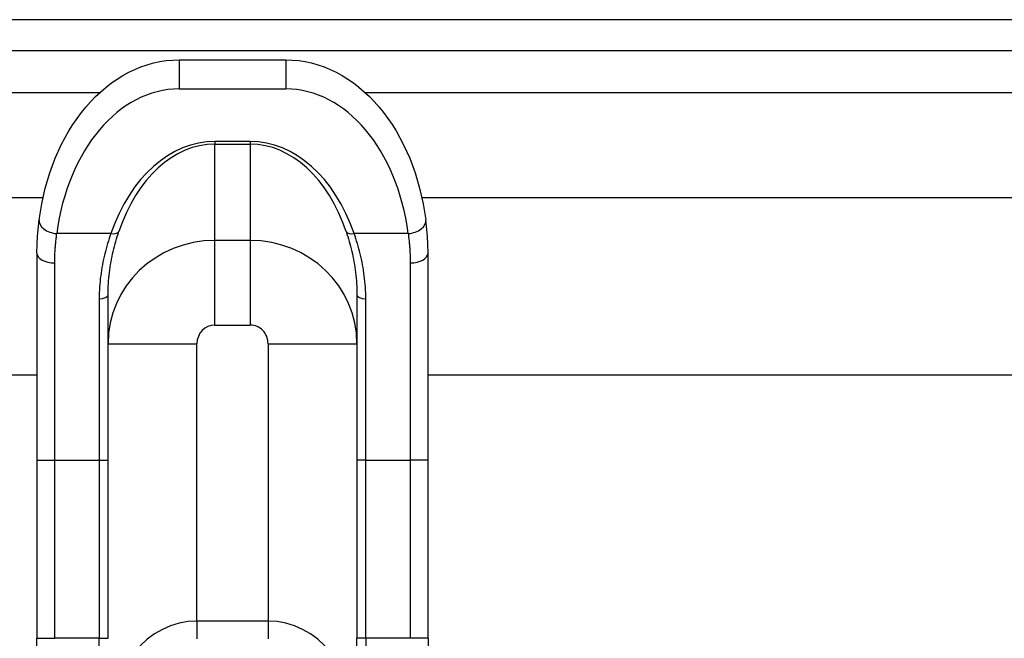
# Model space of a CAD drawing. Header units: inches. Extents: x 6 to 217, y 10 to 119.
# Tile 93 of 141: x 7.18 to 9.36, y 78.41 to 79.78. Entities that reach past the tile are written whole.
import ezdxf

# ---------------------------------------------------------------- set-up
doc = ezdxf.new("R2010")
doc.units = ezdxf.units.IN
doc.header["$MEASUREMENT"] = 0
doc.layers.add('Visible Edges(ANSI)', color=7, linetype='Continuous', lineweight=25)
doc.layers.add('Visible Tangent Edges(ANSI)', color=7, linetype='Continuous', lineweight=25)

msp = doc.modelspace()

# ---------------------------------------------------------------- linework, layer by layer
at = {"layer": 'Visible Edges(ANSI)'}
for p, q in [((41.2964, 79.7787), (5.7004, 79.7787)), ((5.7004, 79.7107), (41.2964, 79.7107)), ((7.5363, 79.6899), (7.7726, 79.6899)), ((6.4162, 79.385), (7.235, 79.385)), ((8.0739, 79.385), (40.5603, 79.385)), ((7.2214, 79.2618), (7.2214, 78.8027)), ((8.0875, 78.8027), (8.0875, 79.2618)), ((7.3789, 78.8027), (7.3789, 79.1694)), ((7.93, 79.1694), (7.93, 78.8027)), ((7.2214, 78.9913), (6.4162, 78.9913)), ((40.5603, 78.9913), (8.0875, 78.9913)), ((7.2214, 78.8027), (7.2214, 78.4083)), ((7.3789, 78.4083), (7.3789, 78.8027)), ((7.93, 78.8027), (7.93, 78.4083)), ((8.0875, 78.4083), (8.0875, 78.8027)), ((7.2214, 77.9359), (7.2214, 78.4083)), ((7.93, 77.9261), (7.93, 78.4083)), ((8.0875, 78.4083), (8.0875, 77.9359))]:
    msp.add_line(p, q, dxfattribs=at)
at = {"layer": 'Visible Edges(ANSI)', "flags": 128}
for points in [[(7.2262, 79.3351), (7.232, 79.3706), (7.2399, 79.4054), (7.2499, 79.4392), (7.262, 79.4717), (7.2761, 79.5028), (7.2922, 79.5323), (7.3009, 79.5463), (7.3101, 79.5598), (7.3198, 79.5728), (7.3299, 79.5853), (7.3404, 79.5972), (7.3513, 79.6085), (7.3626, 79.6191), (7.3743, 79.6291), (7.3864, 79.6385), (7.3988, 79.6471), (7.4115, 79.655), (7.4245, 79.6622), (7.4379, 79.6685), (7.4514, 79.6741), (7.4652, 79.6789), (7.4792, 79.6828), (7.4934, 79.6859), (7.5076, 79.6881), (7.522, 79.6894), (7.5363, 79.6899)], [(7.7726, 79.6899), (7.7869, 79.6894), (7.8013, 79.6881), (7.8155, 79.6859), (7.8297, 79.6828), (7.8437, 79.6789), (7.8575, 79.6741), (7.871, 79.6685), (7.8844, 79.6622), (7.8974, 79.655), (7.9101, 79.6471), (7.9225, 79.6385), (7.9346, 79.6291), (7.9463, 79.6191), (7.9576, 79.6085), (7.9685, 79.5972), (7.979, 79.5853), (7.9891, 79.5728), (7.9988, 79.5598), (8.008, 79.5463), (8.0167, 79.5323), (8.0328, 79.5028), (8.0469, 79.4717), (8.059, 79.4392), (8.069, 79.4054), (8.0769, 79.3706), (8.0827, 79.3351)], [(7.2214, 79.2618), (7.2217, 79.2808), (7.2227, 79.2993), (7.2262, 79.3351)], [(8.0875, 79.2618), (8.0872, 79.2808), (8.0862, 79.2993), (8.0827, 79.3351)]]:
    msp.add_lwpolyline(points, dxfattribs=at)
at = {"layer": 'Visible Tangent Edges(ANSI)'}
for p, q in [((7.5363, 79.6899), (7.5363, 79.6254)), ((7.7726, 79.6899), (7.7726, 79.6254)), ((7.5363, 79.6254), (7.7726, 79.6254)), ((5.7004, 79.6177), (7.3611, 79.6177)), ((7.9478, 79.6177), (41.2964, 79.6177)), ((7.6938, 79.5092), (7.6151, 79.5092)), ((7.6151, 79.5092), (7.6151, 79.503)), ((7.6151, 79.2899), (7.6151, 79.503)), ((7.6151, 79.503), (7.6938, 79.503)), ((7.6938, 79.5092), (7.6938, 79.503)), ((7.6938, 79.503), (7.6938, 79.2899)), ((7.385, 79.3049), (7.2653, 79.3049)), ((8.0436, 79.3049), (7.9239, 79.3049)), ((7.6938, 79.2899), (7.6151, 79.2899)), ((7.6151, 79.1022), (7.6151, 79.2899)), ((7.6938, 79.2899), (7.6938, 79.1022)), ((7.2607, 78.8027), (7.2607, 79.24)), ((8.0481, 79.24), (8.0481, 78.8027)), ((7.3592, 79.1604), (7.3592, 78.8027)), ((7.9497, 78.8027), (7.9497, 79.1604)), ((7.6151, 79.1022), (7.6938, 79.1022)), ((7.3789, 79.0609), (7.5757, 79.0609)), ((7.5757, 78.4466), (7.5757, 79.0609)), ((7.7332, 79.0609), (7.93, 79.0609)), ((7.7332, 79.0609), (7.7332, 78.4466)), ((7.2214, 78.8027), (7.2607, 78.8027)), ((7.2607, 78.4083), (7.2607, 78.8027)), ((7.2607, 78.8027), (7.3592, 78.8027)), ((7.3592, 78.8027), (7.3592, 78.4083)), ((7.3592, 78.8027), (7.3789, 78.8027)), ((7.9497, 78.8027), (7.93, 78.8027)), ((7.9497, 78.8027), (8.0481, 78.8027)), ((7.9497, 78.4083), (7.9497, 78.8027)), ((8.0875, 78.8027), (8.0481, 78.8027)), ((8.0481, 78.8027), (8.0481, 78.4083)), ((7.5757, 78.4466), (7.5757, 78.4073)), ((7.7332, 78.4466), (7.5757, 78.4466)), ((7.7332, 78.4466), (7.7332, 78.4073)), ((7.2214, 78.4083), (7.2607, 78.4083)), ((7.3592, 78.4083), (7.2607, 78.4083)), ((7.3592, 77.9162), (7.3592, 78.4083)), ((7.3592, 78.4083), (7.3789, 78.4083)), ((7.9497, 78.4083), (7.93, 78.4083)), ((7.9497, 78.4083), (7.9497, 77.9162)), ((8.0481, 78.4083), (7.9497, 78.4083)), ((8.0875, 78.4083), (8.0481, 78.4083))]:
    msp.add_line(p, q, dxfattribs=at)
at = {"layer": 'Visible Tangent Edges(ANSI)', "flags": 128}
for points in [[(7.2607, 79.24), (7.2608, 79.2428), (7.2608, 79.2456), (7.2608, 79.2484), (7.2609, 79.2511), (7.261, 79.2539), (7.2611, 79.2567), (7.2612, 79.2594), (7.2613, 79.2622), (7.2614, 79.2649), (7.2616, 79.2677), (7.2618, 79.2704), (7.262, 79.2731), (7.2622, 79.2758), (7.2624, 79.2785), (7.2626, 79.2812), (7.2629, 79.2839), (7.2631, 79.2865), (7.2634, 79.2892), (7.2637, 79.2918), (7.264, 79.2945), (7.2643, 79.2971), (7.2646, 79.2997), (7.2649, 79.3023), (7.2653, 79.3049)], [(7.385, 79.3049), (7.3831, 79.2994), (7.3812, 79.2939), (7.3795, 79.2883), (7.3778, 79.2827), (7.3761, 79.277), (7.3745, 79.2713), (7.373, 79.2655), (7.3715, 79.2597), (7.3701, 79.2539), (7.3688, 79.2479), (7.3676, 79.242), (7.3664, 79.236), (7.3653, 79.2299), (7.3643, 79.2238), (7.3633, 79.2176), (7.3625, 79.2114), (7.3617, 79.2052), (7.3611, 79.1989), (7.3605, 79.1926), (7.36, 79.1862), (7.3597, 79.1798), (7.3594, 79.1734), (7.3592, 79.1669), (7.3592, 79.1604)], [(7.3789, 79.1694), (7.3789, 79.1756), (7.3791, 79.1819), (7.3793, 79.1881), (7.3797, 79.1943), (7.3801, 79.2004), (7.3806, 79.2065), (7.3812, 79.2126), (7.3819, 79.2186), (7.3827, 79.2246), (7.3836, 79.2306), (7.3845, 79.2365), (7.3855, 79.2424), (7.3866, 79.2482), (7.3877, 79.254), (7.389, 79.2597), (7.3902, 79.2654), (7.3916, 79.271), (7.393, 79.2766), (7.3945, 79.2822), (7.396, 79.2877), (7.3976, 79.2932), (7.3992, 79.2986), (7.4009, 79.3039), (7.4027, 79.3092)], [(7.9062, 79.3092), (7.908, 79.3039), (7.9097, 79.2986), (7.9113, 79.2932), (7.9129, 79.2877), (7.9144, 79.2822), (7.9159, 79.2767), (7.9173, 79.271), (7.9187, 79.2654), (7.9199, 79.2597), (7.9212, 79.2539), (7.9223, 79.2481), (7.9234, 79.2423), (7.9244, 79.2364), (7.9254, 79.2305), (7.9262, 79.2245), (7.927, 79.2185), (7.9277, 79.2125), (7.9283, 79.2064), (7.9288, 79.2003), (7.9293, 79.1942), (7.9296, 79.188), (7.9298, 79.1818), (7.93, 79.1756), (7.93, 79.1694)], [(7.9497, 79.1604), (7.9497, 79.1669), (7.9495, 79.1733), (7.9492, 79.1797), (7.9489, 79.1861), (7.9484, 79.1925), (7.9478, 79.1988), (7.9472, 79.2051), (7.9464, 79.2113), (7.9456, 79.2175), (7.9446, 79.2237), (7.9436, 79.2298), (7.9425, 79.2359), (7.9414, 79.2419), (7.9401, 79.2479), (7.9388, 79.2538), (7.9374, 79.2597), (7.9359, 79.2656), (7.9344, 79.2713), (7.9328, 79.2771), (7.9311, 79.2827), (7.9294, 79.2884), (7.9276, 79.2939), (7.9258, 79.2995), (7.9239, 79.3049)], [(8.0436, 79.3049), (8.044, 79.3023), (8.0443, 79.2997), (8.0446, 79.2971), (8.0449, 79.2945), (8.0452, 79.2918), (8.0455, 79.2892), (8.0458, 79.2865), (8.046, 79.2839), (8.0463, 79.2812), (8.0465, 79.2785), (8.0467, 79.2758), (8.0469, 79.2731), (8.0471, 79.2704), (8.0473, 79.2677), (8.0475, 79.2649), (8.0476, 79.2622), (8.0477, 79.2594), (8.0478, 79.2567), (8.0479, 79.2539), (8.048, 79.2511), (8.0481, 79.2484), (8.0481, 79.2456), (8.0481, 79.2428), (8.0481, 79.24)]]:
    msp.add_lwpolyline(points, dxfattribs=at)
at = {"layer": 'Visible Tangent Edges(ANSI)'}
for centre, major_axis, ratio, start_param, end_param in [((7.5363, 79.2343), (0, 0.3911), 0.704686, 0, 1.389268), ((7.7726, 79.2343), (0, 0.3911), 0.704686, 4.893918, 6.283185), ((7.6151, 79.146), (0, 0.3631), 0.704686, 0, 1.117974), ((7.6151, 79.1586), (0, 0.3444), 0.685941, 0, 1.117974), ((7.6938, 79.146), (0, 0.3631), 0.704686, 5.165211, 6.283185), ((7.6938, 79.1586), (0, 0.3444), 0.685941, 5.165211, 6.283185), ((7.2653, 79.33), (-0.039, 0.0051), 0.634686, 0, 1.652706), ((8.0436, 79.33), (0.039, 0.0051), 0.634686, 4.630479, 6.283185), ((7.385, 79.3175), (0.0186, -0.0064), 0.616689, 4.920757, 6.115275), ((7.9239, 79.3175), (-0.0186, -0.0064), 0.616689, 0.167911, 1.362428), ((7.6151, 79.0609), (-0.2362, 0), 0.969519, 4.712389, 6.283185), ((7.6938, 79.0609), (0.2362, 0), 0.969519, 0, 1.570796), ((7.2607, 79.2618), (-0.0394, 0), 0.55536, 0, 1.570796), ((8.0481, 79.2618), (0.0394, 0), 0.55536, 4.712389, 6.283185), ((7.3592, 79.1694), (0.0197, 0), 0.454333, 4.712389, 6.283185), ((7.9497, 79.1694), (-0.0197, 0), 0.454333, 0, 1.570796), ((7.6151, 79.0609), (0, 0.0413), 0.953717, 0, 1.570796), ((7.6938, 79.0609), (0, -0.0413), 0.953717, 1.570796, 3.141593), ((7.5757, 78.2104), (0, 0.2362), 0.833333, 0, 1.570796), ((7.7332, 78.2104), (0, 0.2362), 0.833333, 4.712389, 6.283185)]:
    msp.add_ellipse(centre, major_axis=major_axis, ratio=ratio, start_param=start_param, end_param=end_param, dxfattribs=at)

doc.saveas('drawing.dxf')
